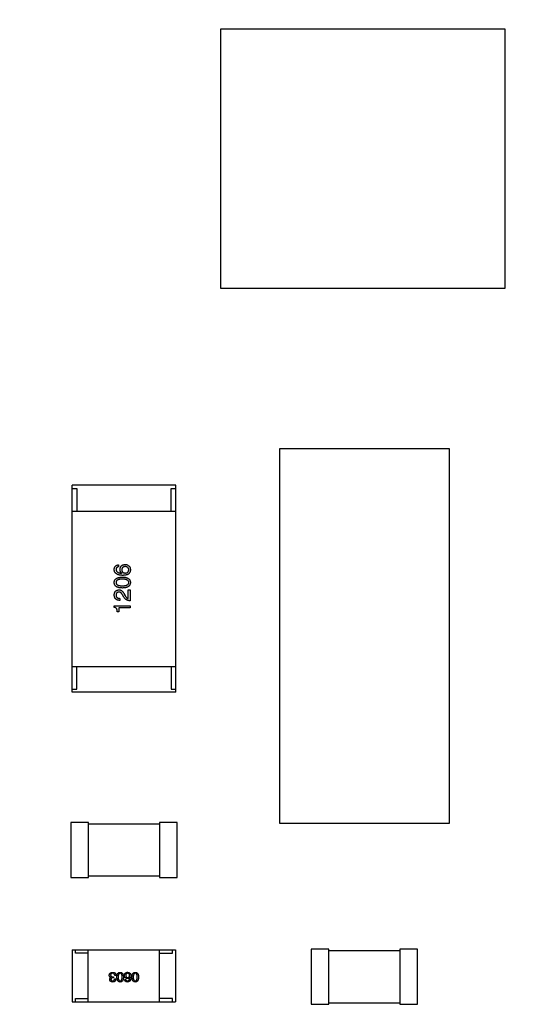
# Model space of a CAD drawing. Header units: millimetres. Extents: x -16 to 538, y -56 to 87.
# Tile 40 of 162: x 400 to 408, y 34 to 49. Entities that reach past the tile are written whole.
import ezdxf

# ---------------------------------------------------------------- set-up
doc = ezdxf.new("R2010")
doc.units = ezdxf.units.MM
doc.header["$LTSCALE"] = 1.21
doc.header["$MEASUREMENT"] = 0
doc.header["$PDMODE"] = 3
doc.header["$PDSIZE"] = 0.3125
doc.layers.get('0').update_dxf_attribs({"linetype": 'CONTINUOUS'})
doc.layers.get('DEFPOINTS').update_dxf_attribs({"linetype": 'CONTINUOUS'})
doc.layers.add('Dim', color=3, linetype='CONTINUOUS', lineweight=25)
doc.styles.get("Standard").update_dxf_attribs({"font": 'txt', "width": 0.8})
doc.dimstyles.get("Standard").update_dxf_attribs({"dimtxt": 0.15625, "dimasz": 0.1875, "dimexe": 0.125, "dimexo": 0.0625, "dimgap": 0.09, "dimtad": 0, "dimtih": 1, "dimtoh": 1, "dimzin": 4, "dimdsep": 46, "dimtxsty": 'STANDARD', "dimblk": '_FILLED', "dimblk1": '_FILLED', "dimblk2": '_FILLED', "dimcen": 0.09, "dimazin": 1, "dimtp": 0.01, "dimtm": 0.01, "dimtfac": 1, "dimtofl": 0, "dimtmove": 0, "dimatfit": 3, "dimldrblk": '_FILLED', "dimfxl": 1, "dimtolj": 1, "dimtzin": 4, "dimarcsym": 0})

# ---------------------------------------------------------------- blocks, each defined once
blk = doc.blocks.new('_FILLED')
at = {"color": 0, "linetype": 'ByBlock'}
blk.add_solid([(0, 0), (-1, 0.1667), (-1, -0.1667)], dxfattribs=at)
blk = doc.blocks.new('*D13')
at = {"color": 0, "linetype": 'ByBlock', "lineweight": -2}
for p, q in [((363.481, 42.948), (363.481, 78.547)), ((363.481, 78.422), (421.991, 78.422)), ((489.681, 78.422), (431.171, 78.422)), ((489.681, 42.885), (489.681, 78.547))]:
    blk.add_line(p, q, dxfattribs=at)
at = {"layer": 'DEFPOINTS', "color": 0, "linetype": 'ByBlock'}
for p in [(363.481, 42.885), (489.681, 42.823)]:
    blk.add_point(p, dxfattribs=at)
at = {"color": 0, "linetype": 'ByBlock', "lineweight": -2, "xscale": 2.54, "yscale": 2.54, "zscale": 2.54, "rotation": 180}
blk.add_blockref('_FILLED', (363.481, 78.422), dxfattribs=at)
at = {"color": 0, "linetype": 'ByBlock', "lineweight": -2, "xscale": 2.54, "yscale": 2.54, "zscale": 2.54}
blk.add_blockref('_FILLED', (489.681, 78.422), dxfattribs=at)
at = {"color": 0, "linetype": 'ByBlock', "lineweight": -2, "insert": (426.581, 78.422), "char_height": 2.5, "attachment_point": 5}
blk.add_mtext('\\A1;126.20', dxfattribs=at)
blk = doc.blocks.new('*D17')
at = {"color": 0, "linetype": 'ByBlock', "lineweight": -2}
for p, q in [((392.581, 37.085), (392.581, 73.098)), ((450.581, 37.085), (450.581, 73.098)), ((392.581, 72.973), (417.824, 72.973)), ((450.581, 72.973), (425.337, 72.973))]:
    blk.add_line(p, q, dxfattribs=at)
at = {"layer": 'DEFPOINTS', "color": 0, "linetype": 'ByBlock'}
for p in [(392.581, 37.023), (450.581, 37.023)]:
    blk.add_point(p, dxfattribs=at)
at = {"color": 0, "linetype": 'ByBlock', "lineweight": -2, "xscale": 2.54, "yscale": 2.54, "zscale": 2.54, "rotation": 180}
blk.add_blockref('_FILLED', (392.581, 72.973), dxfattribs=at)
at = {"color": 0, "linetype": 'ByBlock', "lineweight": -2, "xscale": 2.54, "yscale": 2.54, "zscale": 2.54}
blk.add_blockref('_FILLED', (450.581, 72.973), dxfattribs=at)
at = {"color": 0, "linetype": 'ByBlock', "lineweight": -2, "insert": (421.581, 72.973), "char_height": 2.5, "attachment_point": 5}
blk.add_mtext('\\A1;58.00', dxfattribs=at)

msp = doc.modelspace()

# ---------------------------------------------------------------- linework, layer by layer
at = {"color": 7, "linetype": 'Continuous'}
for p, q in [((403.354, 49.033), (403.354, 45.031)), ((407.754, 49.033), (403.354, 49.033)), ((407.754, 45.031), (407.754, 49.033)), ((403.354, 45.031), (407.754, 45.031)), ((404.269, 36.753), (404.269, 42.553)), ((404.269, 42.553), (406.889, 42.553)), ((406.889, 42.553), (406.889, 36.753)), ((401.061, 38.782), (401.061, 41.982)), ((402.661, 41.982), (401.061, 41.982)), ((401.061, 41.932), (401.131, 41.932)), ((401.131, 41.932), (401.131, 41.582)), ((402.591, 41.582), (402.591, 41.932)), ((402.591, 41.932), (402.661, 41.932)), ((402.661, 38.782), (402.661, 41.982)), ((401.061, 41.582), (402.661, 41.582)), ((401.776, 40.752), (401.776, 40.722)), ((401.829, 40.621), (401.83, 40.623)), ((401.927, 40.231), (401.927, 40.365)), ((401.927, 40.365), (401.956, 40.365)), ((401.956, 40.365), (401.956, 40.197)), ((401.799, 40.234), (401.799, 40.203)), ((401.859, 40.254), (401.84, 40.287)), ((401.866, 40.298), (401.881, 40.272)), ((401.71, 40.094), (401.71, 40.118)), ((401.71, 40.118), (401.956, 40.118)), ((401.782, 40.086), (401.782, 40.027)), ((401.956, 40.086), (401.782, 40.086)), ((401.956, 40.118), (401.956, 40.086)), ((401.782, 40.027), (401.758, 40.027)), ((401.061, 39.182), (402.661, 39.182)), ((401.131, 38.832), (401.131, 39.182)), ((402.591, 39.182), (402.591, 38.832)), ((401.061, 38.832), (401.131, 38.832)), ((402.591, 38.832), (402.661, 38.832)), ((402.661, 38.782), (401.061, 38.782)), ((401.037, 36.768), (401.037, 35.918)), ((401.312, 36.768), (401.037, 36.768)), ((401.312, 35.918), (401.312, 36.768)), ((402.408, 36.743), (401.312, 36.743)), ((402.408, 36.768), (402.408, 35.918)), ((402.683, 36.768), (402.408, 36.768)), ((402.683, 35.918), (402.683, 36.768)), ((406.889, 36.753), (404.269, 36.753)), ((401.312, 35.943), (402.408, 35.943)), ((401.037, 35.918), (401.312, 35.918)), ((402.408, 35.918), (402.683, 35.918)), ((401.06, 34.797), (401.06, 33.997)), ((401.06, 34.797), (402.66, 34.797)), ((401.11, 34.747), (401.11, 34.797)), ((401.31, 34.747), (401.11, 34.747)), ((401.31, 33.997), (401.31, 34.797)), ((402.41, 33.997), (402.41, 34.797)), ((402.41, 34.747), (402.61, 34.747)), ((402.61, 34.747), (402.61, 34.797)), ((402.66, 34.797), (402.66, 33.997)), ((404.756, 34.807), (404.756, 33.957)), ((405.031, 34.807), (404.756, 34.807)), ((405.031, 33.957), (405.031, 34.807)), ((406.127, 34.782), (405.031, 34.782)), ((406.127, 34.807), (406.127, 33.957)), ((406.402, 34.807), (406.127, 34.807)), ((406.402, 33.957), (406.402, 34.807)), ((401.687, 34.451), (401.714, 34.447)), ((401.659, 34.371), (401.659, 34.372)), ((401.697, 34.365), (401.687, 34.365)), ((401.688, 34.381), (401.697, 34.381)), ((401.697, 34.381), (401.697, 34.365)), ((401.715, 34.35), (401.733, 34.35)), ((401.737, 34.404), (401.718, 34.404)), ((401.871, 34.341), (401.889, 34.341)), ((401.95, 34.373), (401.949, 34.374)), ((401.06, 33.997), (402.66, 33.997)), ((401.11, 33.997), (401.11, 34.047)), ((401.11, 34.047), (401.31, 34.047)), ((402.61, 34.047), (402.41, 34.047)), ((402.61, 33.997), (402.61, 34.047)), ((404.756, 33.957), (405.031, 33.957)), ((405.031, 33.982), (406.127, 33.982)), ((406.127, 33.957), (406.402, 33.957))]:
    msp.add_line(p, q, dxfattribs=at)
for points, knots in [([(401.71, 40.68), (401.71, 40.683), (401.711, 40.688), (401.712, 40.695), (401.713, 40.702), (401.715, 40.709), (401.718, 40.715), (401.721, 40.721), (401.724, 40.726), (401.728, 40.731), (401.733, 40.735), (401.737, 40.739), (401.743, 40.742), (401.748, 40.745), (401.755, 40.748), (401.761, 40.75), (401.768, 40.751), (401.773, 40.752), (401.776, 40.752)], [0, 0, 0, 0, 0.073784, 0.144317, 0.211047, 0.274818, 0.336501, 0.395724, 0.453465, 0.510016, 0.566585, 0.622844, 0.680328, 0.739335, 0.800408, 0.863904, 0.93053, 1, 1, 1, 1]), ([(401.842, 40.59), (401.837, 40.59), (401.827, 40.59), (401.812, 40.592), (401.799, 40.594), (401.786, 40.596), (401.774, 40.6), (401.763, 40.604), (401.753, 40.608), (401.744, 40.614), (401.737, 40.619), (401.73, 40.626), (401.724, 40.633), (401.719, 40.641), (401.715, 40.65), (401.712, 40.66), (401.711, 40.67), (401.71, 40.676), (401.71, 40.68)], [0, 0, 0, 0, 0.087517, 0.169686, 0.246944, 0.319347, 0.387088, 0.450961, 0.511075, 0.567974, 0.622351, 0.675039, 0.726853, 0.778688, 0.83093, 0.884738, 0.941043, 1, 1, 1, 1]), ([(401.776, 40.722), (401.773, 40.722), (401.767, 40.72), (401.759, 40.717), (401.753, 40.713), (401.748, 40.708), (401.744, 40.703), (401.741, 40.696), (401.739, 40.688), (401.739, 40.683), (401.739, 40.68)], [0, 0, 0, 0, 0.1439, 0.274233, 0.394478, 0.509388, 0.621911, 0.738504, 0.863414, 1, 1, 1, 1]), ([(401.739, 40.68), (401.739, 40.678), (401.739, 40.674), (401.741, 40.667), (401.742, 40.662), (401.745, 40.656), (401.749, 40.651), (401.753, 40.647), (401.757, 40.642), (401.763, 40.638), (401.769, 40.635), (401.775, 40.632), (401.783, 40.629), (401.791, 40.627), (401.799, 40.625), (401.808, 40.623), (401.818, 40.622), (401.825, 40.621), (401.829, 40.621)], [0, 0, 0, 0, 0.054741, 0.107075, 0.158339, 0.208382, 0.258772, 0.310045, 0.362765, 0.417822, 0.475982, 0.537466, 0.602901, 0.673037, 0.747247, 0.826291, 0.910782, 1, 1, 1, 1]), ([(401.8, 40.68), (401.8, 40.683), (401.801, 40.689), (401.802, 40.697), (401.804, 40.706), (401.807, 40.713), (401.81, 40.72), (401.813, 40.726), (401.818, 40.732), (401.822, 40.737), (401.827, 40.742), (401.833, 40.746), (401.839, 40.749), (401.846, 40.752), (401.853, 40.754), (401.861, 40.756), (401.869, 40.757), (401.875, 40.758), (401.878, 40.758)], [0, 0, 0, 0, 0.074228, 0.144548, 0.211288, 0.274576, 0.335162, 0.393915, 0.450599, 0.506657, 0.562409, 0.618617, 0.676096, 0.735061, 0.79654, 0.860906, 0.928473, 1, 1, 1, 1]), ([(401.83, 40.623), (401.828, 40.624), (401.823, 40.627), (401.817, 40.632), (401.812, 40.638), (401.807, 40.645), (401.804, 40.653), (401.802, 40.661), (401.8, 40.67), (401.8, 40.677), (401.8, 40.68)], [0, 0, 0, 0, 0.122276, 0.239997, 0.35611, 0.473903, 0.59404, 0.720428, 0.855383, 1, 1, 1, 1]), ([(401.879, 40.725), (401.877, 40.725), (401.873, 40.725), (401.868, 40.724), (401.862, 40.723), (401.857, 40.721), (401.853, 40.719), (401.848, 40.717), (401.845, 40.714), (401.841, 40.711), (401.838, 40.708), (401.835, 40.705), (401.833, 40.701), (401.831, 40.696), (401.83, 40.692), (401.828, 40.687), (401.828, 40.681), (401.828, 40.678), (401.827, 40.676)], [0, 0, 0, 0, 0.076288, 0.14871, 0.216387, 0.281386, 0.342528, 0.402111, 0.4591, 0.514852, 0.569974, 0.625644, 0.682226, 0.740156, 0.800362, 0.863471, 0.930116, 1, 1, 1, 1]), ([(401.827, 40.676), (401.828, 40.674), (401.828, 40.67), (401.828, 40.665), (401.83, 40.66), (401.831, 40.655), (401.833, 40.65), (401.836, 40.646), (401.838, 40.643), (401.841, 40.639), (401.845, 40.636), (401.849, 40.634), (401.853, 40.631), (401.858, 40.629), (401.863, 40.628), (401.869, 40.627), (401.875, 40.626), (401.879, 40.625), (401.881, 40.625)], [0, 0, 0, 0, 0.070453, 0.136523, 0.199866, 0.260392, 0.318446, 0.374657, 0.430182, 0.485556, 0.541071, 0.598396, 0.657208, 0.718642, 0.783247, 0.851631, 0.923928, 1, 1, 1, 1]), ([(401.878, 40.758), (401.881, 40.758), (401.887, 40.758), (401.895, 40.756), (401.903, 40.755), (401.911, 40.752), (401.919, 40.748), (401.926, 40.744), (401.933, 40.739), (401.937, 40.735), (401.939, 40.733)], [0, 0, 0, 0, 0.12904, 0.253809, 0.377066, 0.499122, 0.621469, 0.744665, 0.870607, 1, 1, 1, 1]), ([(401.935, 40.677), (401.935, 40.679), (401.935, 40.683), (401.934, 40.688), (401.933, 40.693), (401.931, 40.697), (401.929, 40.701), (401.926, 40.705), (401.923, 40.709), (401.92, 40.712), (401.916, 40.715), (401.912, 40.717), (401.908, 40.719), (401.903, 40.721), (401.897, 40.723), (401.892, 40.724), (401.886, 40.725), (401.882, 40.725), (401.879, 40.725)], [0, 0, 0, 0, 0.066682, 0.130303, 0.190802, 0.248749, 0.30534, 0.361219, 0.415721, 0.471765, 0.528279, 0.586428, 0.64659, 0.710143, 0.776461, 0.846692, 0.921137, 1, 1, 1, 1]), ([(401.881, 40.625), (401.883, 40.625), (401.887, 40.626), (401.893, 40.627), (401.899, 40.628), (401.904, 40.629), (401.909, 40.631), (401.913, 40.634), (401.917, 40.636), (401.921, 40.64), (401.924, 40.643), (401.927, 40.647), (401.93, 40.651), (401.932, 40.656), (401.933, 40.66), (401.934, 40.666), (401.935, 40.671), (401.935, 40.675), (401.935, 40.677)], [0, 0, 0, 0, 0.076467, 0.148148, 0.216496, 0.280559, 0.342274, 0.401168, 0.458322, 0.514073, 0.569257, 0.62465, 0.68124, 0.739113, 0.799947, 0.862804, 0.929597, 1, 1, 1, 1]), ([(401.96, 40.672), (401.96, 40.668), (401.959, 40.662), (401.958, 40.652), (401.955, 40.643), (401.951, 40.634), (401.947, 40.627), (401.941, 40.62), (401.935, 40.613), (401.93, 40.609), (401.927, 40.608)], [0, 0, 0, 0, 0.137449, 0.267856, 0.393219, 0.514735, 0.63397, 0.753734, 0.874967, 1, 1, 1, 1]), ([(401.939, 40.733), (401.941, 40.732), (401.945, 40.729), (401.949, 40.723), (401.953, 40.716), (401.956, 40.709), (401.958, 40.701), (401.959, 40.692), (401.96, 40.682), (401.96, 40.675), (401.96, 40.672)], [0, 0, 0, 0, 0.105033, 0.21147, 0.321511, 0.438526, 0.563605, 0.698055, 0.843218, 1, 1, 1, 1]), ([(401.71, 40.479), (401.71, 40.482), (401.711, 40.488), (401.712, 40.498), (401.715, 40.506), (401.719, 40.514), (401.723, 40.522), (401.729, 40.529), (401.736, 40.535), (401.743, 40.541), (401.752, 40.546), (401.761, 40.55), (401.771, 40.554), (401.783, 40.557), (401.795, 40.559), (401.808, 40.561), (401.822, 40.563), (401.832, 40.563), (401.837, 40.564)], [0, 0, 0, 0, 0.057415, 0.112361, 0.16496, 0.216437, 0.267441, 0.318839, 0.371478, 0.426325, 0.483626, 0.544235, 0.608673, 0.677374, 0.750405, 0.828394, 0.911525, 1, 1, 1, 1]), ([(401.837, 40.531), (401.833, 40.531), (401.825, 40.531), (401.814, 40.53), (401.804, 40.529), (401.794, 40.528), (401.785, 40.526), (401.777, 40.524), (401.77, 40.521), (401.763, 40.518), (401.758, 40.514), (401.752, 40.511), (401.748, 40.506), (401.745, 40.502), (401.742, 40.497), (401.74, 40.491), (401.739, 40.485), (401.739, 40.481), (401.739, 40.479)], [0, 0, 0, 0, 0.095719, 0.185854, 0.269738, 0.347952, 0.420315, 0.487894, 0.550245, 0.608186, 0.662454, 0.713283, 0.761375, 0.808209, 0.854301, 0.901312, 0.949396, 1, 1, 1, 1]), ([(401.837, 40.564), (401.842, 40.563), (401.851, 40.563), (401.865, 40.562), (401.878, 40.56), (401.89, 40.557), (401.901, 40.554), (401.911, 40.551), (401.92, 40.546), (401.929, 40.541), (401.936, 40.536), (401.942, 40.529), (401.948, 40.522), (401.952, 40.515), (401.955, 40.507), (401.958, 40.498), (401.96, 40.489), (401.96, 40.482), (401.96, 40.479)], [0, 0, 0, 0, 0.08769, 0.170218, 0.24749, 0.319818, 0.387758, 0.451391, 0.511445, 0.568185, 0.622681, 0.67526, 0.726746, 0.778428, 0.830764, 0.884397, 0.940866, 1, 1, 1, 1]), ([(401.935, 40.479), (401.935, 40.481), (401.935, 40.485), (401.934, 40.491), (401.932, 40.497), (401.929, 40.502), (401.925, 40.506), (401.921, 40.511), (401.916, 40.514), (401.91, 40.518), (401.903, 40.521), (401.896, 40.524), (401.888, 40.526), (401.879, 40.528), (401.87, 40.529), (401.86, 40.53), (401.849, 40.531), (401.841, 40.531), (401.837, 40.531)], [0, 0, 0, 0, 0.050879, 0.099377, 0.146973, 0.193618, 0.240619, 0.289461, 0.34047, 0.395283, 0.453059, 0.515633, 0.582666, 0.655287, 0.732971, 0.815933, 0.905166, 1, 1, 1, 1]), ([(401.927, 40.608), (401.925, 40.606), (401.919, 40.603), (401.91, 40.6), (401.901, 40.597), (401.891, 40.594), (401.88, 40.592), (401.868, 40.591), (401.856, 40.59), (401.847, 40.59), (401.842, 40.59)], [0, 0, 0, 0, 0.101889, 0.209155, 0.322694, 0.442863, 0.569758, 0.70479, 0.848502, 1, 1, 1, 1]), ([(401.837, 40.394), (401.832, 40.394), (401.822, 40.395), (401.808, 40.396), (401.794, 40.398), (401.782, 40.4), (401.771, 40.403), (401.76, 40.407), (401.751, 40.411), (401.742, 40.416), (401.735, 40.422), (401.728, 40.428), (401.723, 40.435), (401.718, 40.443), (401.715, 40.451), (401.712, 40.46), (401.71, 40.469), (401.71, 40.476), (401.71, 40.479)], [0, 0, 0, 0, 0.088823, 0.172287, 0.250296, 0.323438, 0.392244, 0.456221, 0.516635, 0.573871, 0.628, 0.680335, 0.731489, 0.782557, 0.834044, 0.886738, 0.942089, 1, 1, 1, 1]), ([(401.71, 40.287), (401.71, 40.29), (401.711, 40.296), (401.712, 40.305), (401.714, 40.312), (401.716, 40.32), (401.719, 40.327), (401.722, 40.333), (401.726, 40.339), (401.73, 40.344), (401.735, 40.348), (401.741, 40.352), (401.747, 40.356), (401.753, 40.359), (401.76, 40.361), (401.767, 40.363), (401.775, 40.364), (401.781, 40.365), (401.784, 40.365)], [0, 0, 0, 0, 0.074847, 0.14558, 0.212628, 0.276599, 0.337792, 0.396608, 0.453638, 0.509854, 0.565589, 0.621545, 0.678777, 0.737222, 0.798388, 0.862259, 0.929312, 1, 1, 1, 1]), ([(401.739, 40.479), (401.739, 40.477), (401.739, 40.473), (401.74, 40.467), (401.742, 40.462), (401.745, 40.457), (401.748, 40.452), (401.752, 40.448), (401.758, 40.444), (401.763, 40.441), (401.77, 40.438), (401.777, 40.435), (401.785, 40.433), (401.794, 40.431), (401.804, 40.43), (401.814, 40.429), (401.825, 40.428), (401.833, 40.428), (401.837, 40.428)], [0, 0, 0, 0, 0.049764, 0.097007, 0.143217, 0.188577, 0.235116, 0.282997, 0.333719, 0.387776, 0.445989, 0.508679, 0.576563, 0.649481, 0.728235, 0.812722, 0.903548, 1, 1, 1, 1]), ([(401.784, 40.365), (401.786, 40.365), (401.79, 40.365), (401.796, 40.365), (401.802, 40.364), (401.808, 40.362), (401.814, 40.36), (401.819, 40.357), (401.824, 40.354), (401.83, 40.35), (401.835, 40.345), (401.84, 40.34), (401.844, 40.335), (401.849, 40.328), (401.853, 40.322), (401.858, 40.314), (401.862, 40.307), (401.864, 40.301), (401.866, 40.298)], [0, 0, 0, 0, 0.055083, 0.109453, 0.162685, 0.21614, 0.26961, 0.324284, 0.380202, 0.437433, 0.497084, 0.559152, 0.624288, 0.692446, 0.763862, 0.838743, 0.917269, 1, 1, 1, 1]), ([(401.837, 40.428), (401.841, 40.428), (401.849, 40.428), (401.86, 40.429), (401.87, 40.43), (401.88, 40.431), (401.889, 40.433), (401.897, 40.435), (401.904, 40.438), (401.911, 40.441), (401.916, 40.444), (401.922, 40.448), (401.926, 40.452), (401.929, 40.457), (401.932, 40.462), (401.934, 40.467), (401.935, 40.473), (401.935, 40.477), (401.935, 40.479)], [0, 0, 0, 0, 0.096457, 0.187288, 0.27178, 0.350132, 0.423455, 0.491343, 0.554037, 0.612253, 0.666313, 0.717038, 0.764921, 0.811214, 0.856775, 0.902988, 0.950234, 1, 1, 1, 1]), ([(401.96, 40.479), (401.96, 40.476), (401.96, 40.469), (401.958, 40.46), (401.955, 40.451), (401.952, 40.443), (401.948, 40.435), (401.942, 40.428), (401.936, 40.422), (401.928, 40.416), (401.92, 40.411), (401.911, 40.407), (401.901, 40.403), (401.89, 40.4), (401.878, 40.398), (401.865, 40.396), (401.851, 40.395), (401.842, 40.394), (401.837, 40.394)], [0, 0, 0, 0, 0.059135, 0.115606, 0.169241, 0.221578, 0.273261, 0.324749, 0.377329, 0.431642, 0.488541, 0.548597, 0.612232, 0.680174, 0.752504, 0.829777, 0.912307, 1, 1, 1, 1]), ([(401.799, 40.203), (401.795, 40.203), (401.789, 40.203), (401.779, 40.204), (401.77, 40.206), (401.761, 40.208), (401.753, 40.211), (401.746, 40.215), (401.739, 40.219), (401.733, 40.224), (401.728, 40.23), (401.724, 40.236), (401.72, 40.243), (401.716, 40.251), (401.714, 40.259), (401.712, 40.268), (401.71, 40.277), (401.71, 40.284), (401.71, 40.287)], [0, 0, 0, 0, 0.074935, 0.145873, 0.212498, 0.27598, 0.33603, 0.394042, 0.450372, 0.505546, 0.560812, 0.616481, 0.673265, 0.732328, 0.7938, 0.858943, 0.92718, 1, 1, 1, 1]), ([(401.782, 40.332), (401.781, 40.332), (401.777, 40.332), (401.772, 40.331), (401.768, 40.33), (401.764, 40.328), (401.76, 40.326), (401.756, 40.324), (401.753, 40.322), (401.75, 40.319), (401.748, 40.315), (401.745, 40.312), (401.743, 40.308), (401.742, 40.304), (401.741, 40.299), (401.739, 40.294), (401.739, 40.289), (401.739, 40.285), (401.739, 40.283)], [0, 0, 0, 0, 0.069456, 0.136175, 0.198596, 0.258993, 0.316838, 0.37342, 0.428889, 0.48454, 0.540119, 0.597644, 0.65702, 0.718534, 0.783117, 0.851564, 0.923888, 1, 1, 1, 1]), ([(401.739, 40.283), (401.739, 40.281), (401.739, 40.277), (401.74, 40.272), (401.741, 40.267), (401.742, 40.262), (401.744, 40.258), (401.747, 40.254), (401.75, 40.25), (401.754, 40.247), (401.758, 40.244), (401.762, 40.241), (401.767, 40.239), (401.773, 40.237), (401.778, 40.236), (401.785, 40.235), (401.792, 40.234), (401.796, 40.234), (401.799, 40.234)], [0, 0, 0, 0, 0.065945, 0.127767, 0.186553, 0.242898, 0.297728, 0.351599, 0.404854, 0.459191, 0.515338, 0.573322, 0.634405, 0.698538, 0.767039, 0.84022, 0.917406, 1, 1, 1, 1]), ([(401.84, 40.287), (401.839, 40.289), (401.837, 40.293), (401.834, 40.298), (401.83, 40.303), (401.827, 40.308), (401.824, 40.312), (401.82, 40.316), (401.817, 40.319), (401.813, 40.322), (401.81, 40.325), (401.806, 40.327), (401.802, 40.329), (401.798, 40.331), (401.794, 40.332), (401.79, 40.332), (401.786, 40.333), (401.784, 40.332), (401.782, 40.332)], [0, 0, 0, 0, 0.084365, 0.165386, 0.24176, 0.314729, 0.38433, 0.449952, 0.513164, 0.5734, 0.630824, 0.68644, 0.740136, 0.792605, 0.844515, 0.896112, 0.947763, 1, 1, 1, 1]), ([(401.956, 40.197), (401.953, 40.197), (401.948, 40.197), (401.94, 40.198), (401.932, 40.199), (401.925, 40.201), (401.918, 40.203), (401.911, 40.206), (401.904, 40.209), (401.898, 40.212), (401.892, 40.216), (401.887, 40.22), (401.881, 40.225), (401.876, 40.23), (401.871, 40.235), (401.867, 40.241), (401.863, 40.248), (401.86, 40.252), (401.859, 40.254)], [0, 0, 0, 0, 0.069512, 0.136307, 0.201431, 0.265186, 0.327322, 0.388242, 0.448098, 0.507757, 0.566952, 0.626243, 0.686026, 0.745963, 0.807549, 0.869906, 0.934172, 1, 1, 1, 1]), ([(401.881, 40.272), (401.882, 40.269), (401.886, 40.264), (401.891, 40.256), (401.897, 40.249), (401.902, 40.244), (401.908, 40.239), (401.914, 40.235), (401.921, 40.233), (401.925, 40.232), (401.927, 40.231)], [0, 0, 0, 0, 0.158292, 0.304606, 0.440272, 0.565336, 0.681745, 0.791834, 0.896966, 1, 1, 1, 1]), ([(401.758, 40.027), (401.758, 40.03), (401.758, 40.035), (401.758, 40.042), (401.757, 40.048), (401.756, 40.055), (401.754, 40.06), (401.752, 40.066), (401.75, 40.07), (401.747, 40.075), (401.744, 40.079), (401.74, 40.082), (401.736, 40.086), (401.732, 40.088), (401.727, 40.09), (401.722, 40.092), (401.716, 40.094), (401.712, 40.094), (401.71, 40.094)], [0, 0, 0, 0, 0.080662, 0.15593, 0.227718, 0.294732, 0.358439, 0.419473, 0.476988, 0.533074, 0.588133, 0.642473, 0.69686, 0.752836, 0.81038, 0.870689, 0.933341, 1, 1, 1, 1]), ([(401.634, 34.406), (401.634, 34.407), (401.634, 34.411), (401.635, 34.416), (401.637, 34.421), (401.638, 34.425), (401.64, 34.429), (401.643, 34.433), (401.645, 34.436), (401.649, 34.439), (401.652, 34.442), (401.656, 34.444), (401.66, 34.446), (401.665, 34.448), (401.67, 34.449), (401.675, 34.451), (401.681, 34.451), (401.685, 34.451), (401.687, 34.451)], [0, 0, 0, 0, 0.068236, 0.132937, 0.194125, 0.253174, 0.310181, 0.365986, 0.421096, 0.476216, 0.532352, 0.590232, 0.649824, 0.71274, 0.778406, 0.848058, 0.921922, 1, 1, 1, 1]), ([(401.687, 34.437), (401.685, 34.437), (401.683, 34.436), (401.679, 34.436), (401.676, 34.435), (401.673, 34.434), (401.67, 34.433), (401.668, 34.432), (401.665, 34.43), (401.663, 34.429), (401.661, 34.427), (401.66, 34.425), (401.658, 34.422), (401.657, 34.42), (401.656, 34.417), (401.655, 34.414), (401.655, 34.411), (401.655, 34.409), (401.655, 34.408)], [0, 0, 0, 0, 0.076694, 0.149502, 0.218019, 0.283183, 0.345589, 0.405199, 0.462852, 0.519478, 0.575313, 0.630559, 0.687006, 0.744638, 0.804006, 0.866059, 0.931486, 1, 1, 1, 1]), ([(401.718, 34.404), (401.718, 34.405), (401.718, 34.408), (401.717, 34.412), (401.716, 34.415), (401.715, 34.418), (401.714, 34.421), (401.713, 34.424), (401.711, 34.426), (401.71, 34.429), (401.707, 34.43), (401.705, 34.432), (401.703, 34.434), (401.7, 34.435), (401.697, 34.436), (401.694, 34.436), (401.69, 34.437), (401.688, 34.437), (401.687, 34.437)], [0, 0, 0, 0, 0.07723, 0.149593, 0.217944, 0.282232, 0.34411, 0.402297, 0.458791, 0.513966, 0.568538, 0.623291, 0.679957, 0.737243, 0.798142, 0.86118, 0.928728, 1, 1, 1, 1]), ([(401.714, 34.447), (401.715, 34.446), (401.717, 34.445), (401.719, 34.444), (401.722, 34.442), (401.724, 34.44), (401.726, 34.438), (401.728, 34.436), (401.729, 34.434), (401.731, 34.431), (401.732, 34.428), (401.733, 34.425), (401.734, 34.422), (401.735, 34.419), (401.736, 34.415), (401.736, 34.412), (401.736, 34.408), (401.736, 34.405), (401.737, 34.404)], [0, 0, 0, 0, 0.056906, 0.113264, 0.168825, 0.223843, 0.279195, 0.335267, 0.392098, 0.450414, 0.51054, 0.572219, 0.636652, 0.703156, 0.773102, 0.845505, 0.921063, 1, 1, 1, 1]), ([(401.751, 34.378), (401.752, 34.381), (401.752, 34.386), (401.753, 34.395), (401.754, 34.402), (401.755, 34.41), (401.757, 34.416), (401.759, 34.422), (401.762, 34.428), (401.765, 34.433), (401.768, 34.437), (401.772, 34.441), (401.776, 34.444), (401.781, 34.447), (401.786, 34.449), (401.791, 34.45), (401.796, 34.451), (401.8, 34.451), (401.802, 34.451)], [0, 0, 0, 0, 0.08769, 0.170218, 0.24749, 0.319818, 0.387758, 0.451391, 0.511445, 0.568185, 0.622681, 0.67526, 0.726746, 0.778428, 0.830764, 0.884397, 0.940866, 1, 1, 1, 1]), ([(401.802, 34.437), (401.801, 34.437), (401.799, 34.436), (401.795, 34.436), (401.792, 34.434), (401.789, 34.433), (401.786, 34.431), (401.783, 34.428), (401.781, 34.425), (401.779, 34.422), (401.777, 34.418), (401.775, 34.413), (401.774, 34.408), (401.773, 34.403), (401.772, 34.397), (401.772, 34.391), (401.771, 34.385), (401.771, 34.38), (401.771, 34.378)], [0, 0, 0, 0, 0.050879, 0.099377, 0.146973, 0.193618, 0.240619, 0.289461, 0.34047, 0.395283, 0.453059, 0.515633, 0.582666, 0.655287, 0.732971, 0.815933, 0.905166, 1, 1, 1, 1]), ([(401.802, 34.451), (401.804, 34.451), (401.808, 34.451), (401.814, 34.45), (401.819, 34.449), (401.824, 34.447), (401.828, 34.444), (401.833, 34.441), (401.836, 34.437), (401.84, 34.433), (401.843, 34.428), (401.845, 34.422), (401.848, 34.416), (401.849, 34.41), (401.851, 34.402), (401.852, 34.395), (401.853, 34.386), (401.853, 34.381), (401.853, 34.378)], [0, 0, 0, 0, 0.059135, 0.115606, 0.169241, 0.221578, 0.273261, 0.324749, 0.377329, 0.431642, 0.488541, 0.548597, 0.612232, 0.680174, 0.752504, 0.829777, 0.912307, 1, 1, 1, 1]), ([(401.833, 34.378), (401.833, 34.38), (401.833, 34.385), (401.832, 34.391), (401.832, 34.398), (401.831, 34.403), (401.83, 34.409), (401.828, 34.414), (401.827, 34.418), (401.825, 34.422), (401.823, 34.425), (401.821, 34.428), (401.818, 34.431), (401.816, 34.433), (401.813, 34.435), (401.809, 34.436), (401.806, 34.437), (401.804, 34.437), (401.802, 34.437)], [0, 0, 0, 0, 0.096457, 0.187288, 0.27178, 0.350132, 0.423455, 0.491343, 0.554037, 0.612253, 0.666313, 0.717038, 0.764921, 0.811214, 0.856775, 0.902988, 0.950234, 1, 1, 1, 1]), ([(401.868, 34.402), (401.868, 34.404), (401.868, 34.408), (401.869, 34.413), (401.87, 34.417), (401.872, 34.422), (401.874, 34.427), (401.876, 34.431), (401.879, 34.435), (401.882, 34.438), (401.883, 34.439)], [0, 0, 0, 0, 0.12904, 0.253809, 0.377066, 0.499122, 0.621469, 0.744665, 0.870607, 1, 1, 1, 1]), ([(401.883, 34.439), (401.884, 34.44), (401.886, 34.442), (401.889, 34.445), (401.893, 34.447), (401.897, 34.449), (401.902, 34.45), (401.908, 34.451), (401.914, 34.452), (401.918, 34.452), (401.92, 34.451)], [0, 0, 0, 0, 0.105033, 0.21147, 0.321511, 0.438526, 0.563605, 0.698055, 0.843218, 1, 1, 1, 1]), ([(401.916, 34.437), (401.915, 34.437), (401.913, 34.436), (401.91, 34.436), (401.907, 34.435), (401.904, 34.434), (401.902, 34.433), (401.9, 34.431), (401.898, 34.43), (401.896, 34.428), (401.894, 34.425), (401.892, 34.423), (401.891, 34.42), (401.89, 34.417), (401.889, 34.414), (401.888, 34.411), (401.888, 34.407), (401.888, 34.404), (401.888, 34.403)], [0, 0, 0, 0, 0.066682, 0.130303, 0.190802, 0.248749, 0.30534, 0.361219, 0.415721, 0.471765, 0.528279, 0.586428, 0.64659, 0.710143, 0.776461, 0.846692, 0.921137, 1, 1, 1, 1]), ([(401.948, 34.404), (401.947, 34.405), (401.947, 34.408), (401.947, 34.411), (401.946, 34.415), (401.945, 34.418), (401.944, 34.421), (401.942, 34.424), (401.941, 34.426), (401.939, 34.428), (401.937, 34.43), (401.935, 34.432), (401.932, 34.433), (401.929, 34.434), (401.926, 34.435), (401.923, 34.436), (401.92, 34.437), (401.918, 34.437), (401.916, 34.437)], [0, 0, 0, 0, 0.076467, 0.148148, 0.216496, 0.280559, 0.342274, 0.401168, 0.458322, 0.514073, 0.569257, 0.62465, 0.68124, 0.739113, 0.799947, 0.862804, 0.929597, 1, 1, 1, 1]), ([(401.92, 34.451), (401.922, 34.451), (401.926, 34.451), (401.932, 34.45), (401.937, 34.448), (401.942, 34.446), (401.947, 34.444), (401.951, 34.44), (401.955, 34.436), (401.957, 34.433), (401.958, 34.432)], [0, 0, 0, 0, 0.137449, 0.267856, 0.393219, 0.514735, 0.63397, 0.753734, 0.874967, 1, 1, 1, 1]), ([(401.958, 34.432), (401.959, 34.43), (401.961, 34.427), (401.963, 34.422), (401.965, 34.416), (401.966, 34.41), (401.967, 34.403), (401.968, 34.396), (401.969, 34.389), (401.969, 34.384), (401.969, 34.381)], [0, 0, 0, 0, 0.101889, 0.209155, 0.322694, 0.442863, 0.569758, 0.70479, 0.848502, 1, 1, 1, 1]), ([(401.985, 34.378), (401.985, 34.381), (401.985, 34.386), (401.986, 34.395), (401.987, 34.402), (401.988, 34.41), (401.99, 34.416), (401.992, 34.422), (401.995, 34.428), (401.998, 34.433), (402.001, 34.437), (402.005, 34.441), (402.009, 34.444), (402.014, 34.447), (402.019, 34.449), (402.024, 34.45), (402.03, 34.451), (402.033, 34.451), (402.035, 34.451)], [0, 0, 0, 0, 0.08769, 0.170218, 0.24749, 0.319818, 0.387758, 0.451391, 0.511445, 0.568185, 0.622681, 0.67526, 0.726746, 0.778428, 0.830764, 0.884397, 0.940866, 1, 1, 1, 1]), ([(402.035, 34.437), (402.034, 34.437), (402.032, 34.436), (402.028, 34.436), (402.025, 34.434), (402.022, 34.433), (402.019, 34.431), (402.016, 34.428), (402.014, 34.425), (402.012, 34.422), (402.01, 34.418), (402.009, 34.413), (402.007, 34.408), (402.006, 34.403), (402.005, 34.397), (402.005, 34.391), (402.004, 34.385), (402.004, 34.38), (402.004, 34.378)], [0, 0, 0, 0, 0.050879, 0.099377, 0.146973, 0.193618, 0.240619, 0.289461, 0.34047, 0.395283, 0.453059, 0.515633, 0.582666, 0.655287, 0.732971, 0.815933, 0.905166, 1, 1, 1, 1]), ([(402.035, 34.451), (402.037, 34.451), (402.041, 34.451), (402.047, 34.45), (402.052, 34.449), (402.057, 34.447), (402.062, 34.444), (402.066, 34.441), (402.069, 34.437), (402.073, 34.433), (402.076, 34.428), (402.078, 34.422), (402.081, 34.416), (402.083, 34.41), (402.084, 34.402), (402.085, 34.395), (402.086, 34.386), (402.086, 34.381), (402.086, 34.378)], [0, 0, 0, 0, 0.059135, 0.115606, 0.169241, 0.221578, 0.273261, 0.324749, 0.377329, 0.431642, 0.488541, 0.548597, 0.612232, 0.680174, 0.752504, 0.829777, 0.912307, 1, 1, 1, 1]), ([(402.066, 34.378), (402.066, 34.38), (402.066, 34.385), (402.065, 34.391), (402.065, 34.398), (402.064, 34.403), (402.063, 34.409), (402.062, 34.414), (402.06, 34.418), (402.058, 34.422), (402.056, 34.425), (402.054, 34.428), (402.052, 34.431), (402.049, 34.433), (402.046, 34.435), (402.043, 34.436), (402.039, 34.437), (402.037, 34.437), (402.035, 34.437)], [0, 0, 0, 0, 0.096457, 0.187288, 0.27178, 0.350132, 0.423455, 0.491343, 0.554037, 0.612253, 0.666313, 0.717038, 0.764921, 0.811214, 0.856775, 0.902988, 0.950234, 1, 1, 1, 1]), ([(401.659, 34.372), (401.658, 34.372), (401.656, 34.373), (401.653, 34.374), (401.65, 34.375), (401.648, 34.377), (401.646, 34.378), (401.644, 34.38), (401.642, 34.382), (401.64, 34.384), (401.639, 34.386), (401.637, 34.389), (401.636, 34.391), (401.636, 34.394), (401.635, 34.396), (401.634, 34.399), (401.634, 34.402), (401.634, 34.405), (401.634, 34.406)], [0, 0, 0, 0, 0.069445, 0.136039, 0.200011, 0.261745, 0.322328, 0.381403, 0.438864, 0.496655, 0.554398, 0.612391, 0.672266, 0.733005, 0.79604, 0.861293, 0.928785, 1, 1, 1, 1]), ([(401.641, 34.34), (401.641, 34.342), (401.641, 34.345), (401.642, 34.35), (401.643, 34.355), (401.645, 34.359), (401.648, 34.363), (401.651, 34.366), (401.654, 34.369), (401.657, 34.37), (401.659, 34.371)], [0, 0, 0, 0, 0.143686, 0.277942, 0.40333, 0.521785, 0.638573, 0.755208, 0.874773, 1, 1, 1, 1]), ([(401.686, 34.301), (401.684, 34.302), (401.681, 34.302), (401.676, 34.302), (401.671, 34.303), (401.667, 34.304), (401.663, 34.306), (401.659, 34.308), (401.656, 34.31), (401.653, 34.312), (401.65, 34.314), (401.648, 34.317), (401.646, 34.32), (401.644, 34.324), (401.643, 34.327), (401.642, 34.331), (401.641, 34.336), (401.641, 34.339), (401.641, 34.34)], [0, 0, 0, 0, 0.077845, 0.151584, 0.221397, 0.287366, 0.350104, 0.410398, 0.467998, 0.524388, 0.579979, 0.635152, 0.690917, 0.747936, 0.806661, 0.867861, 0.932479, 1, 1, 1, 1]), ([(401.655, 34.408), (401.655, 34.407), (401.655, 34.405), (401.655, 34.402), (401.656, 34.399), (401.657, 34.396), (401.658, 34.394), (401.659, 34.392), (401.661, 34.39), (401.663, 34.388), (401.665, 34.386), (401.668, 34.385), (401.67, 34.384), (401.674, 34.383), (401.677, 34.382), (401.68, 34.381), (401.684, 34.381), (401.687, 34.381), (401.688, 34.381)], [0, 0, 0, 0, 0.066518, 0.129194, 0.188613, 0.245254, 0.300032, 0.353805, 0.407079, 0.461108, 0.516272, 0.574141, 0.634837, 0.699275, 0.767504, 0.840272, 0.917505, 1, 1, 1, 1]), ([(401.687, 34.365), (401.686, 34.365), (401.684, 34.365), (401.681, 34.365), (401.678, 34.364), (401.675, 34.364), (401.673, 34.363), (401.671, 34.362), (401.669, 34.361), (401.667, 34.359), (401.665, 34.358), (401.664, 34.356), (401.662, 34.354), (401.661, 34.352), (401.661, 34.349), (401.66, 34.347), (401.66, 34.344), (401.66, 34.343), (401.659, 34.342)], [0, 0, 0, 0, 0.079415, 0.154091, 0.22508, 0.29186, 0.355026, 0.415127, 0.472418, 0.528511, 0.583551, 0.638361, 0.693547, 0.750023, 0.807857, 0.868401, 0.932259, 1, 1, 1, 1]), ([(401.659, 34.342), (401.66, 34.341), (401.66, 34.339), (401.66, 34.336), (401.661, 34.334), (401.662, 34.332), (401.663, 34.33), (401.664, 34.328), (401.665, 34.326), (401.667, 34.325), (401.669, 34.323), (401.671, 34.322), (401.673, 34.321), (401.675, 34.32), (401.678, 34.32), (401.681, 34.319), (401.683, 34.319), (401.685, 34.319), (401.687, 34.319)], [0, 0, 0, 0, 0.067655, 0.132224, 0.194132, 0.253145, 0.309858, 0.366002, 0.421361, 0.47702, 0.532632, 0.590536, 0.65067, 0.713258, 0.779588, 0.848803, 0.921949, 1, 1, 1, 1]), ([(401.733, 34.35), (401.733, 34.348), (401.733, 34.344), (401.732, 34.339), (401.731, 34.334), (401.73, 34.329), (401.728, 34.325), (401.726, 34.321), (401.724, 34.317), (401.721, 34.314), (401.718, 34.311), (401.714, 34.309), (401.71, 34.306), (401.706, 34.305), (401.702, 34.303), (401.697, 34.302), (401.691, 34.302), (401.688, 34.302), (401.686, 34.301)], [0, 0, 0, 0, 0.074804, 0.144899, 0.211458, 0.274554, 0.334363, 0.392059, 0.448123, 0.503024, 0.558154, 0.613471, 0.670844, 0.729926, 0.792003, 0.857405, 0.926768, 1, 1, 1, 1]), ([(401.687, 34.319), (401.688, 34.319), (401.69, 34.319), (401.693, 34.319), (401.696, 34.32), (401.699, 34.321), (401.701, 34.322), (401.704, 34.323), (401.706, 34.325), (401.708, 34.326), (401.709, 34.329), (401.711, 34.331), (401.712, 34.333), (401.713, 34.336), (401.714, 34.339), (401.715, 34.343), (401.715, 34.346), (401.715, 34.349), (401.715, 34.35)], [0, 0, 0, 0, 0.069877, 0.136363, 0.198671, 0.257968, 0.315462, 0.370709, 0.425568, 0.479847, 0.535753, 0.592303, 0.651386, 0.713311, 0.778642, 0.84836, 0.921866, 1, 1, 1, 1]), ([(401.802, 34.301), (401.8, 34.302), (401.796, 34.302), (401.791, 34.303), (401.786, 34.305), (401.781, 34.307), (401.776, 34.31), (401.772, 34.313), (401.769, 34.317), (401.765, 34.321), (401.762, 34.326), (401.76, 34.332), (401.757, 34.338), (401.755, 34.345), (401.754, 34.352), (401.753, 34.36), (401.752, 34.369), (401.752, 34.375), (401.751, 34.378)], [0, 0, 0, 0, 0.057415, 0.112361, 0.16496, 0.216437, 0.267441, 0.318839, 0.371478, 0.426325, 0.483626, 0.544235, 0.608673, 0.677374, 0.750405, 0.828394, 0.911525, 1, 1, 1, 1]), ([(401.771, 34.378), (401.771, 34.375), (401.771, 34.371), (401.772, 34.364), (401.772, 34.358), (401.773, 34.352), (401.774, 34.347), (401.775, 34.342), (401.777, 34.337), (401.779, 34.333), (401.781, 34.33), (401.783, 34.327), (401.786, 34.324), (401.789, 34.322), (401.792, 34.321), (401.795, 34.32), (401.799, 34.319), (401.801, 34.319), (401.802, 34.319)], [0, 0, 0, 0, 0.095719, 0.185854, 0.269738, 0.347952, 0.420315, 0.487894, 0.550245, 0.608186, 0.662454, 0.713283, 0.761375, 0.808209, 0.854301, 0.901312, 0.949396, 1, 1, 1, 1]), ([(401.802, 34.319), (401.804, 34.319), (401.806, 34.319), (401.809, 34.32), (401.813, 34.321), (401.816, 34.322), (401.818, 34.324), (401.821, 34.327), (401.823, 34.33), (401.825, 34.334), (401.827, 34.337), (401.828, 34.342), (401.83, 34.347), (401.831, 34.352), (401.832, 34.358), (401.832, 34.364), (401.833, 34.371), (401.833, 34.375), (401.833, 34.378)], [0, 0, 0, 0, 0.049764, 0.097007, 0.143217, 0.188577, 0.235116, 0.282997, 0.333719, 0.387776, 0.445989, 0.508679, 0.576563, 0.649481, 0.728235, 0.812722, 0.903548, 1, 1, 1, 1]), ([(401.853, 34.378), (401.853, 34.375), (401.853, 34.369), (401.852, 34.36), (401.851, 34.352), (401.849, 34.345), (401.848, 34.338), (401.845, 34.332), (401.843, 34.326), (401.84, 34.321), (401.836, 34.316), (401.833, 34.313), (401.828, 34.309), (401.824, 34.306), (401.819, 34.304), (401.814, 34.303), (401.808, 34.302), (401.804, 34.302), (401.802, 34.301)], [0, 0, 0, 0, 0.088823, 0.172287, 0.250296, 0.323438, 0.392244, 0.456221, 0.516635, 0.573871, 0.628, 0.680335, 0.731489, 0.782557, 0.834044, 0.886738, 0.942089, 1, 1, 1, 1]), ([(401.915, 34.356), (401.913, 34.356), (401.909, 34.356), (401.904, 34.357), (401.899, 34.358), (401.895, 34.36), (401.891, 34.361), (401.887, 34.364), (401.884, 34.366), (401.88, 34.369), (401.878, 34.372), (401.875, 34.375), (401.873, 34.379), (401.871, 34.383), (401.87, 34.387), (401.869, 34.392), (401.868, 34.397), (401.868, 34.401), (401.868, 34.402)], [0, 0, 0, 0, 0.074228, 0.144548, 0.211288, 0.274576, 0.335162, 0.393915, 0.450599, 0.506657, 0.562409, 0.618617, 0.676096, 0.735061, 0.79654, 0.860906, 0.928473, 1, 1, 1, 1]), ([(401.915, 34.301), (401.913, 34.302), (401.91, 34.302), (401.906, 34.303), (401.901, 34.304), (401.897, 34.305), (401.894, 34.306), (401.89, 34.308), (401.887, 34.31), (401.884, 34.312), (401.882, 34.315), (401.879, 34.318), (401.877, 34.321), (401.875, 34.325), (401.874, 34.328), (401.873, 34.332), (401.872, 34.336), (401.871, 34.339), (401.871, 34.341)], [0, 0, 0, 0, 0.073784, 0.144317, 0.211047, 0.274818, 0.336501, 0.395724, 0.453465, 0.510016, 0.566585, 0.622844, 0.680328, 0.739335, 0.800408, 0.863904, 0.93053, 1, 1, 1, 1]), ([(401.888, 34.403), (401.888, 34.402), (401.888, 34.4), (401.888, 34.396), (401.889, 34.393), (401.89, 34.39), (401.891, 34.387), (401.893, 34.385), (401.894, 34.382), (401.896, 34.38), (401.898, 34.378), (401.9, 34.377), (401.902, 34.375), (401.905, 34.374), (401.908, 34.373), (401.911, 34.373), (401.914, 34.372), (401.916, 34.372), (401.917, 34.372)], [0, 0, 0, 0, 0.076288, 0.14871, 0.216387, 0.281386, 0.342528, 0.402111, 0.4591, 0.514852, 0.569974, 0.625644, 0.682226, 0.740156, 0.800362, 0.863471, 0.930116, 1, 1, 1, 1]), ([(401.889, 34.341), (401.89, 34.339), (401.89, 34.336), (401.892, 34.331), (401.895, 34.327), (401.898, 34.324), (401.901, 34.322), (401.905, 34.32), (401.91, 34.319), (401.913, 34.319), (401.915, 34.319)], [0, 0, 0, 0, 0.1439, 0.274233, 0.394478, 0.509388, 0.621911, 0.738504, 0.863414, 1, 1, 1, 1]), ([(401.969, 34.381), (401.969, 34.378), (401.969, 34.372), (401.968, 34.363), (401.967, 34.355), (401.965, 34.347), (401.963, 34.34), (401.961, 34.333), (401.958, 34.327), (401.955, 34.322), (401.951, 34.317), (401.947, 34.313), (401.943, 34.31), (401.938, 34.307), (401.933, 34.305), (401.927, 34.303), (401.921, 34.302), (401.917, 34.302), (401.915, 34.301)], [0, 0, 0, 0, 0.087517, 0.169686, 0.246944, 0.319347, 0.387088, 0.450961, 0.511075, 0.567974, 0.622351, 0.675039, 0.726853, 0.778688, 0.83093, 0.884738, 0.941043, 1, 1, 1, 1]), ([(401.949, 34.374), (401.948, 34.372), (401.947, 34.369), (401.943, 34.366), (401.94, 34.363), (401.936, 34.36), (401.931, 34.358), (401.926, 34.357), (401.921, 34.356), (401.917, 34.356), (401.915, 34.356)], [0, 0, 0, 0, 0.122276, 0.239997, 0.35611, 0.473903, 0.59404, 0.720428, 0.855383, 1, 1, 1, 1]), ([(401.915, 34.319), (401.916, 34.319), (401.919, 34.319), (401.922, 34.32), (401.926, 34.321), (401.929, 34.323), (401.932, 34.325), (401.935, 34.327), (401.937, 34.33), (401.94, 34.333), (401.942, 34.337), (401.944, 34.341), (401.945, 34.345), (401.947, 34.35), (401.948, 34.355), (401.949, 34.361), (401.95, 34.367), (401.95, 34.371), (401.95, 34.373)], [0, 0, 0, 0, 0.054741, 0.107075, 0.158339, 0.208382, 0.258772, 0.310045, 0.362765, 0.417822, 0.475982, 0.537466, 0.602901, 0.673037, 0.747247, 0.826291, 0.910782, 1, 1, 1, 1]), ([(401.917, 34.372), (401.918, 34.372), (401.921, 34.372), (401.924, 34.373), (401.927, 34.373), (401.93, 34.374), (401.933, 34.375), (401.935, 34.377), (401.937, 34.378), (401.939, 34.38), (401.941, 34.382), (401.943, 34.385), (401.944, 34.387), (401.945, 34.39), (401.946, 34.393), (401.947, 34.397), (401.947, 34.4), (401.947, 34.403), (401.948, 34.404)], [0, 0, 0, 0, 0.070453, 0.136523, 0.199866, 0.260392, 0.318446, 0.374657, 0.430182, 0.485556, 0.541071, 0.598396, 0.657208, 0.718642, 0.783247, 0.851631, 0.923928, 1, 1, 1, 1]), ([(402.035, 34.301), (402.033, 34.302), (402.03, 34.302), (402.024, 34.303), (402.019, 34.305), (402.014, 34.307), (402.01, 34.31), (402.006, 34.313), (402.002, 34.317), (401.998, 34.321), (401.995, 34.326), (401.993, 34.332), (401.99, 34.338), (401.989, 34.345), (401.987, 34.352), (401.986, 34.36), (401.985, 34.369), (401.985, 34.375), (401.985, 34.378)], [0, 0, 0, 0, 0.057415, 0.112361, 0.16496, 0.216437, 0.267441, 0.318839, 0.371478, 0.426325, 0.483626, 0.544235, 0.608673, 0.677374, 0.750405, 0.828394, 0.911525, 1, 1, 1, 1]), ([(402.004, 34.378), (402.004, 34.375), (402.004, 34.371), (402.005, 34.364), (402.005, 34.358), (402.006, 34.352), (402.007, 34.347), (402.009, 34.342), (402.01, 34.337), (402.012, 34.333), (402.014, 34.33), (402.016, 34.327), (402.019, 34.324), (402.022, 34.322), (402.025, 34.321), (402.028, 34.32), (402.032, 34.319), (402.034, 34.319), (402.035, 34.319)], [0, 0, 0, 0, 0.095719, 0.185854, 0.269738, 0.347952, 0.420315, 0.487894, 0.550245, 0.608186, 0.662454, 0.713283, 0.761375, 0.808209, 0.854301, 0.901312, 0.949396, 1, 1, 1, 1]), ([(402.035, 34.319), (402.037, 34.319), (402.039, 34.319), (402.043, 34.32), (402.046, 34.321), (402.049, 34.322), (402.051, 34.324), (402.054, 34.327), (402.056, 34.33), (402.058, 34.334), (402.06, 34.337), (402.062, 34.342), (402.063, 34.347), (402.064, 34.352), (402.065, 34.358), (402.065, 34.364), (402.066, 34.371), (402.066, 34.375), (402.066, 34.378)], [0, 0, 0, 0, 0.049764, 0.097007, 0.143217, 0.188577, 0.235116, 0.282997, 0.333719, 0.387776, 0.445989, 0.508679, 0.576563, 0.649481, 0.728235, 0.812722, 0.903548, 1, 1, 1, 1]), ([(402.086, 34.378), (402.086, 34.375), (402.086, 34.369), (402.085, 34.36), (402.084, 34.352), (402.083, 34.345), (402.081, 34.338), (402.078, 34.332), (402.076, 34.326), (402.073, 34.321), (402.069, 34.316), (402.066, 34.313), (402.062, 34.309), (402.057, 34.306), (402.052, 34.304), (402.047, 34.303), (402.041, 34.302), (402.037, 34.302), (402.035, 34.301)], [0, 0, 0, 0, 0.088823, 0.172287, 0.250296, 0.323438, 0.392244, 0.456221, 0.516635, 0.573871, 0.628, 0.680335, 0.731489, 0.782557, 0.834044, 0.886738, 0.942089, 1, 1, 1, 1])]:
    msp.add_open_spline(points, degree=3, knots=knots, dxfattribs=at)

# ---------------------------------------------------------------- dimensions: what is measured, and where the dimension line sits
at = {"layer": 'Dim'}
for base, p1, p2, picture, middle in [((489.681, 78.422), (363.481, 42.885), (489.681, 42.823), '*D13', (426.581, 78.422)), ((450.581, 72.973), (392.581, 37.023), (450.581, 37.023), '*D17', (421.581, 72.973))]:
    dim = msp.add_linear_dim(base=base, p1=p1, p2=p2, dimstyle='STANDARD', override={"dimtxt": 2.5, "dimasz": 2.54, "dimtih": 0, "dimtoh": 0, "dimzin": 0, "dimcen": 0.198, "dimadec": 0, "dimazin": 0, "dimtp": 0, "dimtm": 0, "dimtdec": 4, "dimtzin": 0}, dxfattribs=at)
    dim.commit()
    dim.dimension.update_dxf_attribs({"geometry": picture, "text_midpoint": middle})

doc.saveas('drawing.dxf')
